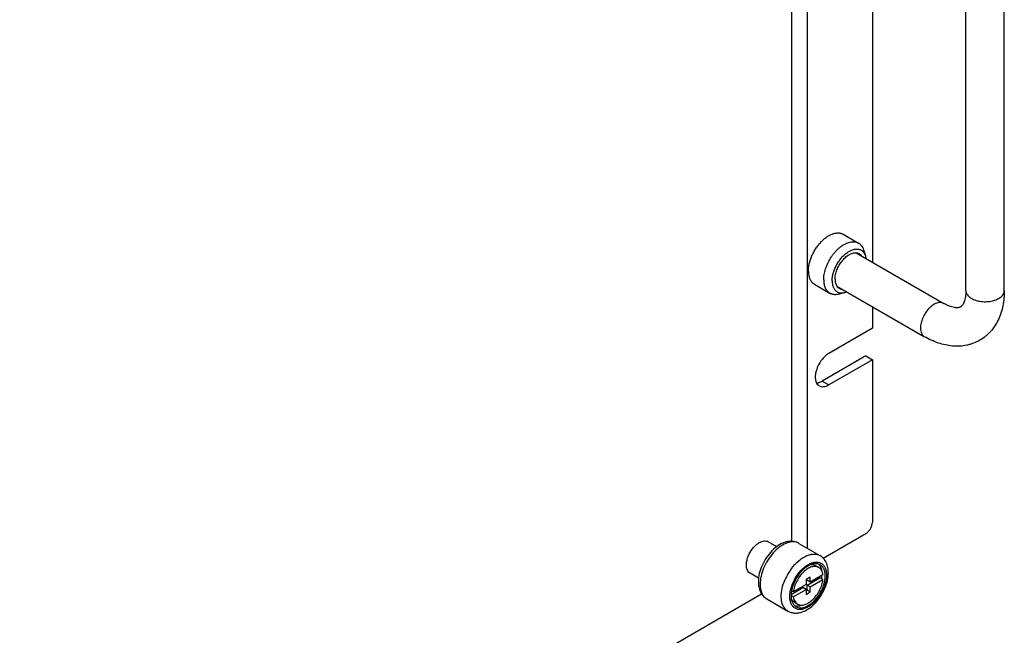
# Model space of a CAD drawing. Header units: inches. Extents: x 0 to 34, y 0 to 22.
# Tile 14 of 28: x 6.4 to 8.6, y 16.2 to 17.5. Entities that reach past the tile are written whole.
import ezdxf

# ---------------------------------------------------------------- set-up
doc = ezdxf.new("R2010")
doc.units = ezdxf.units.IN
doc.header["$LTSCALE"] = 1.87
doc.header["$MEASUREMENT"] = 0
doc.layers.get('0').update_dxf_attribs({"linetype": 'CONTINUOUS'})
doc.layers.add('02___PRT_ALL_AXES', color=7, linetype='CONTINUOUS')

msp = doc.modelspace()

# ---------------------------------------------------------------- linework, layer by layer
at = {"color": 3, "linetype": 'CONTINUOUS'}
for p, q in [((8.1225, 16.414), (8.1225, 18.467)), ((8.2828, 16.8159), (8.1885, 16.7615)), ((8.1761, 16.7575), (8.1793, 16.7579)), ((4.2024, 14.0749), (8.0569, 16.3004))]:
    msp.add_line(p, q, dxfattribs=at)
at = {"color": 7, "linetype": 'CONTINUOUS'}
for p, q in [((8.1555, 18.4733), (8.1555, 16.3995)), ((8.297, 18.0116), (8.297, 17.0192)), ((8.4997, 16.9576), (8.4997, 17.7909)), ((8.583, 16.9576), (8.583, 17.7909)), ((8.2339, 17.0796), (8.2669, 17.0606)), ((8.2618, 17.0395), (8.4517, 16.9298)), ((8.2779, 17.0459), (8.282, 17.033)), ((8.1714, 16.9714), (8.2044, 16.9523)), ((8.22, 16.9674), (8.41, 16.8577)), ((8.2226, 16.9501), (8.2358, 16.9531)), ((8.297, 16.9229), (8.297, 16.8758)), ((8.297, 16.8758), (8.2027, 16.8214)), ((8.297, 16.8078), (8.2027, 16.7533)), ((8.2828, 16.8159), (8.297, 16.8078)), ((8.297, 16.8078), (8.297, 16.4553)), ((8.1885, 16.7615), (8.2027, 16.7533)), ((8.1793, 16.7532), (8.1818, 16.7513)), ((8.1905, 16.3775), (8.2828, 16.4308))]:
    msp.add_line(p, q, dxfattribs=at)
for centre, radius, start, end in [((8.1259, 16.3896), 0.0234, 60.0208, 68.8684), ((8.2172, 16.2836), 0.1193, 142.8866, 156.8457), ((8.2133, 16.2854), 0.115, 156.8822, 157.1583)]:
    msp.add_arc(centre, radius, start, end, dxfattribs=at)
for points, knots in [([(8.1585, 17), (8.1585, 17.0026), (8.1588, 17.0079), (8.1603, 17.016), (8.1626, 17.0244), (8.1658, 17.0327), (8.1698, 17.0409), (8.1745, 17.0488), (8.1798, 17.0562), (8.1856, 17.0629), (8.1908, 17.0679), (8.1951, 17.0714), (8.1983, 17.0738), (8.2015, 17.0759), (8.2048, 17.0777), (8.208, 17.0793), (8.2112, 17.0805), (8.2144, 17.0815), (8.2175, 17.0822), (8.2205, 17.0825), (8.2235, 17.0826), (8.2263, 17.0823), (8.229, 17.0817), (8.2316, 17.0808), (8.2332, 17.0801), (8.2339, 17.0796)], [0, 0, 0, 0, 0.062371, 0.128694, 0.198272, 0.270234, 0.343597, 0.417315, 0.490325, 0.561599, 0.630183, 0.663216, 0.695283, 0.726312, 0.756248, 0.785054, 0.812712, 0.839233, 0.86465, 0.889032, 0.912477, 0.935117, 0.957117, 0.978673, 1, 1, 1, 1]), ([(8.1956, 17.0047), (8.1963, 17.007), (8.198, 17.0116), (8.2011, 17.0184), (8.2046, 17.025), (8.2086, 17.0313), (8.213, 17.0373), (8.2177, 17.0428), (8.2226, 17.0478), (8.2278, 17.0522), (8.2331, 17.056), (8.2384, 17.059), (8.2436, 17.0613), (8.2488, 17.0629), (8.253, 17.0635), (8.2563, 17.0635), (8.2586, 17.0633), (8.2608, 17.063), (8.263, 17.0624), (8.265, 17.0616), (8.2663, 17.0609), (8.2669, 17.0606)], [0, 0, 0, 0, 0.072606, 0.146573, 0.221205, 0.295787, 0.369605, 0.441966, 0.512223, 0.579796, 0.644196, 0.705059, 0.762172, 0.815518, 0.86532, 0.889056, 0.912117, 0.93461, 0.956661, 0.978408, 1, 1, 1, 1]), ([(8.2669, 17.0606), (8.2676, 17.0602), (8.2688, 17.0594), (8.2705, 17.058), (8.2721, 17.0564), (8.2741, 17.054), (8.2762, 17.0506), (8.2774, 17.0475), (8.2779, 17.0459)], [0, 0, 0, 0, 0.116947, 0.234747, 0.354223, 0.476139, 0.729686, 1, 1, 1, 1]), ([(8.2099, 16.9787), (8.2099, 16.98), (8.21, 16.9827), (8.2104, 16.9867), (8.2111, 16.9908), (8.2121, 16.9949), (8.2134, 16.9991), (8.2155, 17.0048), (8.2187, 17.0118), (8.2233, 17.0197), (8.2278, 17.0258), (8.2318, 17.0304), (8.2348, 17.0335), (8.238, 17.0364), (8.2412, 17.039), (8.2444, 17.0413), (8.2477, 17.0432), (8.251, 17.0448), (8.2542, 17.0461), (8.2569, 17.0469), (8.259, 17.0473), (8.261, 17.0476), (8.2635, 17.0477), (8.2663, 17.0475), (8.269, 17.0469), (8.2716, 17.0459), (8.2739, 17.0446), (8.2761, 17.0429), (8.2779, 17.0409), (8.2796, 17.0385), (8.281, 17.0359), (8.2817, 17.034), (8.282, 17.033)], [0, 0, 0, 0, 0.032268, 0.065861, 0.100663, 0.136544, 0.173348, 0.210901, 0.287486, 0.364755, 0.441091, 0.478432, 0.514969, 0.550533, 0.584975, 0.618168, 0.650012, 0.680438, 0.709415, 0.736958, 0.750214, 0.763141, 0.788065, 0.811925, 0.834963, 0.857479, 0.879808, 0.902298, 0.925289, 0.949081, 0.973922, 1, 1, 1, 1]), ([(8.2161, 16.9823), (8.2161, 16.9839), (8.2163, 16.9872), (8.2171, 16.9922), (8.2184, 16.9972), (8.2201, 17.0024), (8.2223, 17.0075), (8.2249, 17.0124), (8.2279, 17.0172), (8.2312, 17.0217), (8.2348, 17.0258), (8.2385, 17.0295), (8.2424, 17.0327), (8.2464, 17.0353), (8.2504, 17.0374), (8.2543, 17.0388), (8.2575, 17.0394), (8.26, 17.0396), (8.2612, 17.0396), (8.2618, 17.0395)], [0, 0, 0, 0, 0.059786, 0.122997, 0.189133, 0.257569, 0.327593, 0.398436, 0.469302, 0.539393, 0.607938, 0.67422, 0.73761, 0.797599, 0.853835, 0.906176, 0.954737, 0.977745, 1, 1, 1, 1]), ([(8.2618, 17.0395), (8.2624, 17.0395), (8.2636, 17.0394), (8.2653, 17.0389), (8.2669, 17.0384), (8.2679, 17.0378), (8.2684, 17.0376)], [0, 0, 0, 0, 0.257465, 0.508625, 0.755427, 1, 1, 1, 1]), ([(8.2684, 17.0376), (8.2689, 17.0373), (8.2699, 17.0366), (8.2712, 17.0355), (8.2725, 17.0342), (8.2732, 17.0332), (8.2735, 17.0327)], [0, 0, 0, 0, 0.24436, 0.49104, 0.74225, 1, 1, 1, 1]), ([(8.282, 17.033), (8.2821, 17.0325), (8.2827, 17.0306), (8.2831, 17.0286), (8.2833, 17.0271)], [0, 0, 0, 0, 0.241618, 1, 1, 1, 1]), ([(8.1585, 17), (8.1585, 16.9983), (8.1586, 16.9952), (8.1592, 16.9906), (8.1603, 16.9863), (8.1617, 16.9824), (8.1636, 16.9789), (8.1655, 16.9764), (8.1672, 16.9746), (8.1685, 16.9734), (8.1699, 16.9723), (8.1709, 16.9717), (8.1714, 16.9714)], [0, 0, 0, 0, 0.148575, 0.289447, 0.422642, 0.548539, 0.667875, 0.781791, 0.837227, 0.891911, 0.946085, 1, 1, 1, 1]), ([(8.1915, 16.9809), (8.1915, 16.9828), (8.1917, 16.9867), (8.1922, 16.9905), (8.1925, 16.9925)], [0, 0, 0, 0, 0.488067, 1, 1, 1, 1]), ([(8.1925, 16.9925), (8.1929, 16.9945), (8.1937, 16.9986), (8.1949, 17.0027), (8.1956, 17.0047)], [0, 0, 0, 0, 0.491726, 1, 1, 1, 1]), ([(8.1915, 16.9809), (8.1915, 16.9793), (8.1916, 16.9761), (8.1922, 16.9715), (8.1933, 16.9673), (8.1947, 16.9634), (8.1966, 16.9599), (8.1985, 16.9573), (8.2002, 16.9555), (8.2015, 16.9543), (8.2029, 16.9532), (8.2039, 16.9526), (8.2044, 16.9523)], [0, 0, 0, 0, 0.148575, 0.289447, 0.422642, 0.548539, 0.667875, 0.781791, 0.837227, 0.891911, 0.946085, 1, 1, 1, 1]), ([(8.2099, 16.9787), (8.2099, 16.9776), (8.2099, 16.9755), (8.2103, 16.9723), (8.2109, 16.9693), (8.2117, 16.9665), (8.2127, 16.9639), (8.2139, 16.9616), (8.2154, 16.9595), (8.217, 16.9576), (8.2189, 16.956), (8.2209, 16.9547), (8.2231, 16.9537), (8.2254, 16.9529), (8.2279, 16.9525), (8.2304, 16.9524), (8.2331, 16.9525), (8.2349, 16.9529), (8.2358, 16.9531)], [0, 0, 0, 0, 0.076931, 0.150674, 0.221185, 0.288546, 0.35292, 0.414575, 0.473888, 0.531345, 0.587531, 0.643099, 0.698745, 0.755156, 0.812975, 0.872765, 0.934988, 1, 1, 1, 1]), ([(8.2161, 16.9823), (8.2161, 16.9809), (8.2163, 16.9781), (8.217, 16.9741), (8.2182, 16.9705), (8.2193, 16.9683), (8.22, 16.9674)], [0, 0, 0, 0, 0.277255, 0.535716, 0.775959, 1, 1, 1, 1]), ([(8.2044, 16.9523), (8.2051, 16.9519), (8.2064, 16.9513), (8.2084, 16.9505), (8.2106, 16.9499), (8.2129, 16.9495), (8.2152, 16.9494), (8.2185, 16.9494), (8.221, 16.9498), (8.2226, 16.9501)], [0, 0, 0, 0, 0.116918, 0.234688, 0.354134, 0.476019, 0.601029, 0.729755, 1, 1, 1, 1]), ([(8.22, 16.9674), (8.2203, 16.9669), (8.221, 16.9659), (8.2223, 16.9646), (8.2236, 16.9634), (8.2246, 16.9628), (8.2251, 16.9625)], [0, 0, 0, 0, 0.25775, 0.50896, 0.75564, 1, 1, 1, 1]), ([(8.2251, 16.9625), (8.2256, 16.9622), (8.2266, 16.9617), (8.2282, 16.9611), (8.2299, 16.9607), (8.2311, 16.9606), (8.2317, 16.9605)], [0, 0, 0, 0, 0.244573, 0.491375, 0.742535, 1, 1, 1, 1]), ([(8.2358, 16.9531), (8.2363, 16.9532), (8.2383, 16.9536), (8.2401, 16.9543), (8.2415, 16.9549)], [0, 0, 0, 0, 0.24163, 1, 1, 1, 1]), ([(8.583, 16.9576), (8.583, 16.952), (8.5826, 16.941), (8.5802, 16.9248), (8.5762, 16.9093), (8.5705, 16.8947), (8.563, 16.8811), (8.5552, 16.8709), (8.5481, 16.8636), (8.5405, 16.8568), (8.53, 16.8496), (8.5185, 16.8441), (8.5089, 16.8409), (8.499, 16.8384), (8.4862, 16.8368), (8.4707, 16.8371), (8.4552, 16.8394), (8.4398, 16.8437), (8.4246, 16.8498), (8.4148, 16.8549), (8.41, 16.8577)], [0, 0, 0, 0, 0.066478, 0.131262, 0.194529, 0.256643, 0.317959, 0.378809, 0.409151, 0.439464, 0.499987, 0.560512, 0.590824, 0.621167, 0.682021, 0.743342, 0.805458, 0.868731, 0.933524, 1, 1, 1, 1]), ([(8.4997, 16.9576), (8.4997, 16.9547), (8.4995, 16.9494), (8.4985, 16.9421), (8.497, 16.9359), (8.4952, 16.931), (8.4933, 16.9274), (8.4915, 16.9249), (8.4898, 16.9232), (8.4882, 16.922), (8.4864, 16.9212), (8.4841, 16.9206), (8.481, 16.9203), (8.4769, 16.9204), (8.4718, 16.9213), (8.4657, 16.9231), (8.4588, 16.926), (8.4541, 16.9284), (8.4517, 16.9298)], [0, 0, 0, 0, 0.109649, 0.206029, 0.288295, 0.355507, 0.407971, 0.447005, 0.476283, 0.499951, 0.523628, 0.552921, 0.591962, 0.644439, 0.711667, 0.793946, 0.890342, 1, 1, 1, 1]), ([(8.4997, 16.9576), (8.4997, 16.9568), (8.4999, 16.9552), (8.5005, 16.9528), (8.5015, 16.9505), (8.5034, 16.9475), (8.5068, 16.9439), (8.5101, 16.9416), (8.5119, 16.9406)], [0, 0, 0, 0, 0.108101, 0.218245, 0.332261, 0.451688, 0.71066, 1, 1, 1, 1]), ([(8.5119, 16.9406), (8.5134, 16.9397), (8.5166, 16.9381), (8.5237, 16.9356), (8.5334, 16.9336), (8.5454, 16.9333), (8.5553, 16.9347), (8.5627, 16.9368), (8.5678, 16.9388), (8.5722, 16.9412), (8.576, 16.944), (8.5791, 16.9471), (8.5813, 16.9504), (8.5827, 16.9539), (8.583, 16.9564), (8.583, 16.9576)], [0, 0, 0, 0, 0.06239, 0.128806, 0.270295, 0.417357, 0.561609, 0.630245, 0.695372, 0.756355, 0.812825, 0.864759, 0.912562, 0.957165, 1, 1, 1, 1]), ([(8.4517, 16.9298), (8.4506, 16.9304), (8.4484, 16.9314), (8.4446, 16.9319), (8.4406, 16.9316), (8.4364, 16.9305), (8.4321, 16.9286), (8.4278, 16.926), (8.4235, 16.9226), (8.418, 16.9173), (8.4118, 16.9094), (8.4061, 16.8988), (8.4029, 16.8894), (8.4016, 16.882), (8.4014, 16.8785), (8.4014, 16.8767)], [0, 0, 0, 0, 0.042831, 0.087432, 0.135233, 0.187166, 0.243636, 0.30462, 0.369747, 0.438385, 0.58264, 0.729705, 0.871196, 0.937611, 1, 1, 1, 1]), ([(8.4014, 16.8767), (8.4014, 16.8746), (8.4017, 16.8706), (8.4031, 16.8659), (8.4048, 16.8627), (8.4063, 16.8607), (8.408, 16.859), (8.4093, 16.8581), (8.41, 16.8577)], [0, 0, 0, 0, 0.289346, 0.548319, 0.667745, 0.781759, 0.891902, 1, 1, 1, 1]), ([(8.2027, 16.8214), (8.2001, 16.8199), (8.1951, 16.8162), (8.1862, 16.8069), (8.1791, 16.7955), (8.1748, 16.7831), (8.1731, 16.7741), (8.1732, 16.7659), (8.1745, 16.7608), (8.1755, 16.7586)], [0, 0, 0, 0, 0.1205, 0.252324, 0.528964, 0.66383, 0.789323, 0.901808, 1, 1, 1, 1]), ([(8.1755, 16.7586), (8.1757, 16.7581), (8.1767, 16.7561), (8.1781, 16.7543), (8.1793, 16.7532)], [0, 0, 0, 0, 0.261874, 1, 1, 1, 1]), ([(8.1818, 16.7513), (8.1832, 16.7505), (8.1864, 16.7493), (8.1916, 16.7492), (8.1972, 16.7506), (8.2009, 16.7523), (8.2027, 16.7533)], [0, 0, 0, 0, 0.21768, 0.450962, 0.710847, 1, 1, 1, 1]), ([(8.2828, 16.4308), (8.2848, 16.432), (8.2886, 16.4352), (8.2931, 16.4412), (8.2961, 16.4481), (8.297, 16.453), (8.297, 16.4553)], [0, 0, 0, 0, 0.237222, 0.500006, 0.762787, 1, 1, 1, 1]), ([(8.1376, 16.4098), (8.1355, 16.4111), (8.1308, 16.4131), (8.1233, 16.4144), (8.1157, 16.4141), (8.1052, 16.4118), (8.0924, 16.4054), (8.0787, 16.3939), (8.0669, 16.3792), (8.0576, 16.3624), (8.0515, 16.3447), (8.0499, 16.3325), (8.0499, 16.3266)], [0, 0, 0, 0, 0.053454, 0.107206, 0.161695, 0.217565, 0.335524, 0.463778, 0.600062, 0.738898, 0.873871, 1, 1, 1, 1]), ([(8.1344, 16.4114), (8.1325, 16.4121), (8.1286, 16.4131), (8.1224, 16.4132), (8.1158, 16.412), (8.1063, 16.4087), (8.0944, 16.4014), (8.0814, 16.3891), (8.0699, 16.3737), (8.061, 16.3566), (8.0553, 16.3389), (8.0537, 16.327), (8.0537, 16.3213)], [0, 0, 0, 0, 0.043157, 0.088829, 0.138079, 0.191506, 0.311018, 0.445332, 0.588744, 0.733913, 0.873209, 1, 1, 1, 1]), ([(8.122, 16.3556), (8.1265, 16.3615), (8.134, 16.3696), (8.1452, 16.3781), (8.1535, 16.3828), (8.1617, 16.3857), (8.1696, 16.3869), (8.1769, 16.3863), (8.1814, 16.3845), (8.1834, 16.3834)], [0, 0, 0, 0, 0.307184, 0.448641, 0.579346, 0.69852, 0.806654, 0.905864, 1, 1, 1, 1]), ([(8.2016, 16.3462), (8.2016, 16.3501), (8.201, 16.3575), (8.1977, 16.3681), (8.1919, 16.3771), (8.1864, 16.3817), (8.1834, 16.3834)], [0, 0, 0, 0, 0.264689, 0.516057, 0.759531, 1, 1, 1, 1]), ([(8.1195, 16.3082), (8.1209, 16.3145), (8.1253, 16.3271), (8.1353, 16.3439), (8.1463, 16.3558), (8.1559, 16.3629), (8.163, 16.3667), (8.17, 16.369), (8.1767, 16.3696), (8.1828, 16.3685), (8.1882, 16.3657), (8.1925, 16.3612), (8.1955, 16.3554), (8.1974, 16.3485), (8.1977, 16.3435), (8.1977, 16.3409)], [0, 0, 0, 0, 0.150807, 0.307186, 0.456047, 0.524191, 0.586749, 0.643393, 0.694562, 0.741651, 0.787004, 0.833452, 0.883511, 0.938809, 1, 1, 1, 1]), ([(8.0995, 16.2949), (8.0995, 16.3006), (8.101, 16.3127), (8.1048, 16.3242), (8.1073, 16.33)], [0, 0, 0, 0, 0.47642, 1, 1, 1, 1]), ([(8.1139, 16.263), (8.116, 16.2618), (8.1207, 16.2598), (8.1281, 16.2585), (8.1358, 16.2587), (8.1463, 16.2611), (8.159, 16.2674), (8.1728, 16.279), (8.1846, 16.2937), (8.1939, 16.3105), (8.2, 16.3282), (8.2016, 16.3404), (8.2016, 16.3462)], [0, 0, 0, 0, 0.053454, 0.107206, 0.161695, 0.217565, 0.335524, 0.463778, 0.600062, 0.738898, 0.873871, 1, 1, 1, 1]), ([(8.1977, 16.3409), (8.1977, 16.3343), (8.1953, 16.3206), (8.1868, 16.3012), (8.1761, 16.2866), (8.166, 16.2772), (8.1583, 16.2718), (8.1505, 16.2681), (8.1429, 16.2662), (8.1358, 16.2664), (8.1295, 16.2687), (8.1244, 16.273), (8.1207, 16.2791), (8.1185, 16.2866), (8.118, 16.292), (8.118, 16.2949)], [0, 0, 0, 0, 0.138198, 0.291291, 0.444385, 0.516296, 0.582943, 0.643376, 0.697439, 0.746064, 0.791476, 0.836887, 0.88551, 0.939568, 1, 1, 1, 1]), ([(8.0499, 16.3266), (8.0499, 16.3228), (8.0505, 16.3153), (8.0538, 16.3048), (8.0596, 16.2957), (8.0651, 16.2912), (8.0681, 16.2895)], [0, 0, 0, 0, 0.264689, 0.516057, 0.759531, 1, 1, 1, 1]), ([(8.0537, 16.3213), (8.0537, 16.3177), (8.0543, 16.3111), (8.057, 16.3019), (8.0615, 16.2944), (8.0658, 16.2908), (8.0681, 16.2895)], [0, 0, 0, 0, 0.289807, 0.549047, 0.782228, 1, 1, 1, 1]), ([(8.118, 16.2949), (8.118, 16.2959), (8.1182, 16.3004), (8.1188, 16.3049), (8.1195, 16.3082)], [0, 0, 0, 0, 0.238954, 1, 1, 1, 1]), ([(8.1139, 16.263), (8.1116, 16.2644), (8.1073, 16.268), (8.1027, 16.2754), (8.1, 16.2846), (8.0995, 16.2913), (8.0995, 16.2949)], [0, 0, 0, 0, 0.217772, 0.450953, 0.710193, 1, 1, 1, 1])]:
    msp.add_open_spline(points, degree=3, knots=knots, dxfattribs=at)
at = {"color": 3, "linetype": 'CONTINUOUS'}
msp.add_open_spline([(8.1793, 16.7579), (8.18, 16.758), (8.1833, 16.7588), (8.1863, 16.7602), (8.1885, 16.7615)], degree=3, knots=[0, 0, 0, 0, 0.234479, 1, 1, 1, 1], dxfattribs=at)
at = {"layer": '02___PRT_ALL_AXES', "color": 7, "linetype": 'CONTINUOUS'}
for p, q in [((8.0898, 16.4026), (8.0715, 16.4132)), ((8.1376, 16.4098), (8.1834, 16.3834)), ((8.1739, 16.3617), (8.1809, 16.3576)), ((8.0504, 16.3345), (8.0321, 16.345)), ((8.1625, 16.3366), (8.1533, 16.3313)), ((8.1533, 16.3313), (8.1533, 16.3205)), ((8.1556, 16.3192), (8.1831, 16.3351)), ((8.1556, 16.3299), (8.1556, 16.3326)), ((8.1625, 16.3259), (8.1556, 16.3299)), ((8.19, 16.3418), (8.1625, 16.3259)), ((8.1625, 16.3259), (8.1625, 16.3366)), ((8.1625, 16.3152), (8.19, 16.3311)), ((8.19, 16.3311), (8.1831, 16.3351)), ((8.121, 16.2992), (8.1463, 16.3138)), ((8.1257, 16.3047), (8.1219, 16.3069)), ((8.1533, 16.3205), (8.1257, 16.3047)), ((8.1257, 16.2939), (8.1533, 16.3098)), ((8.1533, 16.3098), (8.1463, 16.3138)), ((8.1533, 16.3098), (8.1533, 16.2991)), ((8.1533, 16.3072), (8.1556, 16.3085)), ((8.1625, 16.3152), (8.1556, 16.3192)), ((8.1556, 16.3085), (8.1556, 16.3192)), ((8.1625, 16.3045), (8.1556, 16.3085)), ((8.1625, 16.3045), (8.1625, 16.3152)), ((8.0681, 16.2895), (8.1139, 16.263)), ((8.1257, 16.2939), (8.1208, 16.2968)), ((8.1533, 16.2991), (8.1625, 16.3045)), ((8.128, 16.2821), (8.1349, 16.2781))]:
    msp.add_line(p, q, dxfattribs=at)
msp.add_arc((8.0439, 16.36), 0.0195, 201.8428, 205.917, dxfattribs=at)
for points, knots in [([(8.0518, 16.4113), (8.0536, 16.4122), (8.057, 16.4139), (8.0623, 16.4152), (8.0672, 16.415), (8.0702, 16.414), (8.0715, 16.4132)], [0, 0, 0, 0, 0.289815, 0.549052, 0.782233, 1, 1, 1, 1]), ([(8.0248, 16.3714), (8.0254, 16.3744), (8.0272, 16.3805), (8.0325, 16.392), (8.0382, 16.3999), (8.0428, 16.4043)], [0, 0, 0, 0, 0.242709, 0.497302, 1, 1, 1, 1]), ([(8.0428, 16.4043), (8.0435, 16.405), (8.0463, 16.4076), (8.0494, 16.4098), (8.0518, 16.4113)], [0, 0, 0, 0, 0.262411, 1, 1, 1, 1]), ([(8.0241, 16.3604), (8.024, 16.3613), (8.0239, 16.365), (8.0243, 16.3687), (8.0248, 16.3714)], [0, 0, 0, 0, 0.235899, 1, 1, 1, 1]), ([(8.0258, 16.3527), (8.0255, 16.3533), (8.0247, 16.3558), (8.0242, 16.3584), (8.0241, 16.3604)], [0, 0, 0, 0, 0.235644, 1, 1, 1, 1]), ([(8.0321, 16.345), (8.0309, 16.3457), (8.0286, 16.3476), (8.027, 16.3501), (8.0263, 16.3515)], [0, 0, 0, 0, 0.484489, 1, 1, 1, 1]), ([(8.1841, 16.3633), (8.183, 16.364), (8.1804, 16.3651), (8.1747, 16.3661), (8.1666, 16.3651), (8.1568, 16.3606), (8.1472, 16.3533), (8.1383, 16.3436), (8.1308, 16.3322), (8.125, 16.3198), (8.1226, 16.3112), (8.1218, 16.3069)], [0, 0, 0, 0, 0.042905, 0.087263, 0.184492, 0.297563, 0.426398, 0.567265, 0.714323, 0.860798, 1, 1, 1, 1]), ([(8.1809, 16.3576), (8.1798, 16.3583), (8.1775, 16.3592), (8.1722, 16.3601), (8.1647, 16.359), (8.1558, 16.3546), (8.1472, 16.3476), (8.1393, 16.3384), (8.1327, 16.3278), (8.128, 16.3164), (8.1262, 16.3085), (8.1257, 16.3047)], [0, 0, 0, 0, 0.042837, 0.087244, 0.185162, 0.299714, 0.430325, 0.572538, 0.719759, 0.864586, 1, 1, 1, 1]), ([(8.1644, 16.3638), (8.1661, 16.3639), (8.1694, 16.3636), (8.1725, 16.3625), (8.1739, 16.3617)], [0, 0, 0, 0, 0.514454, 1, 1, 1, 1]), ([(8.1876, 16.35), (8.1871, 16.353), (8.1856, 16.3584), (8.1824, 16.3631), (8.1805, 16.3649)], [0, 0, 0, 0, 0.53196, 1, 1, 1, 1]), ([(8.19, 16.3418), (8.1898, 16.3435), (8.1891, 16.3469), (8.1872, 16.3514), (8.1844, 16.3551), (8.1821, 16.3569), (8.1809, 16.3576)], [0, 0, 0, 0, 0.280963, 0.53733, 0.774154, 1, 1, 1, 1]), ([(8.195, 16.3393), (8.195, 16.342), (8.1946, 16.347), (8.1926, 16.354), (8.1891, 16.3596), (8.1859, 16.3623), (8.1841, 16.3633)], [0, 0, 0, 0, 0.289809, 0.549045, 0.782227, 1, 1, 1, 1]), ([(8.1316, 16.2724), (8.1329, 16.2717), (8.1358, 16.2705), (8.1405, 16.2698), (8.1456, 16.2702), (8.1529, 16.2721), (8.1623, 16.2772), (8.1727, 16.2864), (8.1819, 16.2982), (8.1891, 16.3115), (8.1938, 16.3254), (8.195, 16.3348), (8.195, 16.3393)], [0, 0, 0, 0, 0.042859, 0.087488, 0.135321, 0.187286, 0.304552, 0.438224, 0.582573, 0.729729, 0.871321, 1, 1, 1, 1]), ([(8.1349, 16.2781), (8.136, 16.2775), (8.1383, 16.2765), (8.1436, 16.2756), (8.151, 16.2768), (8.1599, 16.2812), (8.1686, 16.2882), (8.1765, 16.2973), (8.1831, 16.308), (8.1878, 16.3193), (8.1896, 16.3272), (8.19, 16.3311)], [0, 0, 0, 0, 0.042837, 0.087244, 0.185162, 0.299714, 0.430325, 0.572538, 0.719759, 0.864586, 1, 1, 1, 1]), ([(8.1871, 16.3329), (8.1872, 16.3335), (8.1876, 16.3361), (8.1879, 16.3387), (8.188, 16.3406)], [0, 0, 0, 0, 0.256547, 1, 1, 1, 1]), ([(8.1218, 16.3069), (8.1216, 16.306), (8.121, 16.3025), (8.1208, 16.299), (8.1208, 16.2964)], [0, 0, 0, 0, 0.259445, 1, 1, 1, 1]), ([(8.1208, 16.2964), (8.1208, 16.2938), (8.1212, 16.2887), (8.1232, 16.2818), (8.1267, 16.2761), (8.1299, 16.2734), (8.1316, 16.2724)], [0, 0, 0, 0, 0.289809, 0.549045, 0.782227, 1, 1, 1, 1]), ([(8.128, 16.2821), (8.1265, 16.2829), (8.1238, 16.2852), (8.122, 16.2881), (8.1212, 16.2897)], [0, 0, 0, 0, 0.484475, 1, 1, 1, 1]), ([(8.1257, 16.2939), (8.126, 16.2922), (8.1267, 16.2889), (8.1286, 16.2843), (8.1314, 16.2806), (8.1337, 16.2788), (8.1349, 16.2781)], [0, 0, 0, 0, 0.280963, 0.53733, 0.774154, 1, 1, 1, 1]), ([(8.1281, 16.2749), (8.1306, 16.2741), (8.1362, 16.2736), (8.1416, 16.2749), (8.1444, 16.2759)], [0, 0, 0, 0, 0.468545, 1, 1, 1, 1])]:
    msp.add_open_spline(points, degree=3, knots=knots, dxfattribs=at)

doc.saveas('drawing.dxf')
